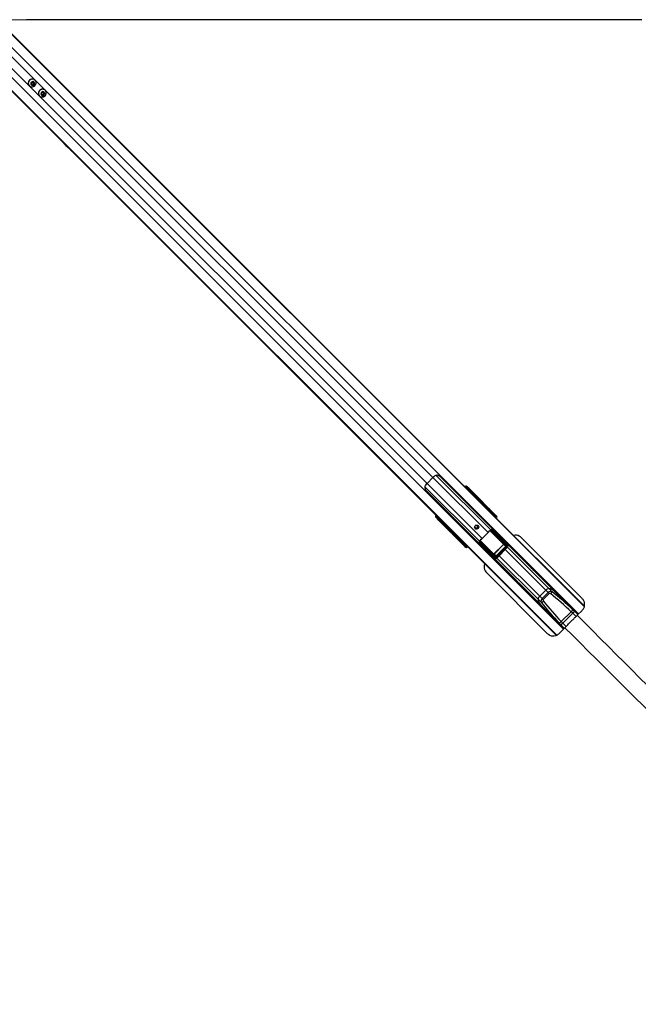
# Paper-space layout '3M DUO In Ground Anchor' of a CAD drawing. Header units: millimetres. Extents: x 10 to 10335, y 20 to 7920.
# Tile 84 of 116: x 3756 to 4488, y 6573 to 7739. Entities that reach past the tile are written whole.
import ezdxf

# ---------------------------------------------------------------- set-up
doc = ezdxf.new("R2010")
doc.units = ezdxf.units.MM

psp = doc.layouts.new('3M DUO In Ground Anchor')

# ---------------------------------------------------------------- linework, layer by layer
at = {"color": 8, "linetype": 'Continuous', "lineweight": 25}
for p, q in [((3721, 7732.24), (4417.61, 7035.62)), ((3729.54, 7738.96), (4424.24, 7044.26)), ((3729.8, 7739.21), (4307.23, 7161.78)), ((3703.11, 7714.35), (4399.72, 7017.73)), ((3696.13, 7705.55), (4273.96, 7127.72)), ((3696.38, 7705.8), (4391.68, 7010.5)), ((3745.27, 7697.04), (4245.2, 7197.11)), ((3738.31, 7690.08), (4238.24, 7190.14)), ((4245.2, 7197.11), (4310.38, 7131.93)), ((4249.19, 7199.7), (4313.7, 7135.19)), ((4235.64, 7186.16), (4300.16, 7121.64)), ((4238.24, 7190.14), (4303.42, 7124.96)), ((4285.98, 7183.3), (4286.55, 7183.8)), ((4287.67, 7183.06), (4286.9, 7182.38)), ((4309.7, 7159.59), (4310.35, 7160.38)), ((4310.49, 7160.31), (4309.8, 7159.49)), ((4251.54, 7148.8), (4252.04, 7149.36)), ((4252.96, 7148.44), (4252.28, 7147.67)), ((4310.72, 7158.29), (4424.35, 7044.66)), ((4313.46, 7155.83), (4313.71, 7156.08)), ((4314.16, 7155.64), (4313.9, 7155.38)), ((4314.43, 7154.85), (4314.69, 7155.11)), ((4314.92, 7154.87), (4314.69, 7155.11)), ((4314.8, 7154.48), (4315.37, 7155.16)), ((4315.5, 7155.09), (4314.91, 7154.38)), ((4315.47, 7155.26), (4315.18, 7155.55)), ((4318.5, 7150.97), (4318.74, 7150.73)), ((4318.64, 7151.11), (4318.88, 7150.87)), ((4318.7, 7150.58), (4318.71, 7150.59)), ((4274.97, 7124.99), (4275.75, 7125.65)), ((4275.86, 7125.54), (4275.04, 7124.86)), ((4277.11, 7124.57), (4391.32, 7010.36)), ((4328.66, 7118.37), (4312.63, 7134.4)), ((4312.83, 7134.55), (4328.78, 7118.6)), ((4313.65, 7135.06), (4314.17, 7134.64)), ((4279.26, 7121.63), (4279.52, 7121.89)), ((4279.58, 7120.26), (4279.54, 7120.29)), ((4279.96, 7121.44), (4279.71, 7121.18)), ((4279.79, 7120.16), (4280.09, 7119.87)), ((4280.19, 7119.98), (4280.86, 7120.54)), ((4280.24, 7120.66), (4280.49, 7120.91)), ((4280.47, 7120.42), (4280.24, 7120.66)), ((4280.97, 7120.44), (4280.26, 7119.84)), ((4283.58, 7116.3), (4283.54, 7116.34)), ((4284.47, 7116.47), (4284.24, 7116.7)), ((4284.61, 7116.61), (4284.38, 7116.84)), ((4284.75, 7116.63), (4284.76, 7116.64)), ((4300, 7119.86), (4300.65, 7119.37)), ((4316.75, 7106.56), (4300.81, 7122.5)), ((4300.98, 7122.68), (4316.98, 7106.68)), ((4333.57, 7114.56), (4332.63, 7115.51)), ((4333.54, 7114.53), (4382.26, 7065.81)), ((4320.78, 7101.77), (4319.84, 7102.71)), ((4320.81, 7101.8), (4369.53, 7053.08)), ((4323.58, 7104.57), (4371.62, 7056.53)), ((4330.77, 7111.76), (4378.82, 7063.72)), ((4410.64, 7036.59), (4414.58, 7032.65)), ((4398.76, 7024.71), (4402.7, 7020.77))]:
    psp.add_line(p, q, dxfattribs=at)
at = {"color": 7, "linetype": 'Continuous', "lineweight": 25}
for p, q in [((3729.93, 7739.35), (4299.62, 7169.67)), ((3695.99, 7705.41), (3807.63, 7593.78)), ((3767.51, 7661.12), (3767.6, 7661.03)), ((3769.91, 7664.21), (3771.14, 7665.43)), ((3770.3, 7662.6), (3769.91, 7664.21)), ((3770.73, 7662.78), (3770.22, 7662.9)), ((3771.91, 7662.21), (3770.3, 7662.6)), ((3771.53, 7662.59), (3770.73, 7662.78)), ((3771.14, 7665.43), (3772.75, 7665.05)), ((3772.15, 7663.2), (3771.53, 7662.59)), ((3771.53, 7662.59), (3771.91, 7662.21)), ((3773.13, 7663.44), (3771.91, 7662.21)), ((3772.76, 7663.81), (3772.15, 7663.2)), ((3772.45, 7665.12), (3772.57, 7664.62)), ((3772.57, 7664.62), (3772.76, 7663.81)), ((3772.75, 7665.05), (3773.13, 7663.44)), ((3772.76, 7663.81), (3773.13, 7663.44)), ((3774.31, 7667.75), (3774.22, 7667.84)), ((3779.48, 7649.14), (3779.58, 7649.05)), ((3781.89, 7652.23), (3783.11, 7653.45)), ((3782.28, 7650.62), (3781.89, 7652.23)), ((3782.71, 7650.8), (3782.2, 7650.92)), ((3783.89, 7650.23), (3782.28, 7650.62)), ((3783.51, 7650.61), (3782.71, 7650.8)), ((3783.11, 7653.45), (3784.73, 7653.07)), ((3784.13, 7651.22), (3783.51, 7650.61)), ((3783.51, 7650.61), (3783.89, 7650.23)), ((3785.11, 7651.46), (3783.89, 7650.23)), ((3784.74, 7651.83), (3784.13, 7651.22)), ((3784.42, 7653.14), (3784.55, 7652.64)), ((3784.55, 7652.64), (3784.74, 7651.83)), ((3784.73, 7653.07), (3785.11, 7651.46)), ((3784.74, 7651.83), (3785.11, 7651.46)), ((3786.29, 7655.77), (3786.2, 7655.86)), ((3807.63, 7593.78), (3810.88, 7590.52)), ((3810.88, 7590.52), (3812.77, 7588.64)), ((3810.88, 7590.52), (3812.77, 7588.64)), ((3812.77, 7588.64), (3818.14, 7583.26)), ((3818.14, 7583.26), (4266.1, 7135.31)), ((4245.2, 7197.11), (4238.24, 7190.14)), ((4416.97, 7034.99), (4253.6, 7198.36)), ((4284.61, 7187), (4285.95, 7185.66)), ((4285.86, 7186.05), (4284.61, 7187)), ((4286.55, 7183.8), (4285.92, 7184.28)), ((4285.95, 7185.66), (4286.57, 7185.19)), ((4310.35, 7160.38), (4287.67, 7183.06)), ((4288.49, 7183.41), (4319.63, 7152.27)), ((4288.73, 7183.38), (4320.51, 7151.6)), ((4236.99, 7181.74), (4400.36, 7018.37)), ((4299.62, 7169.67), (4301.77, 7167.51)), ((4301.77, 7167.51), (4308.45, 7160.84)), ((4307.23, 7161.78), (4309.88, 7158.93)), ((4307.23, 7161.78), (4309.39, 7159.62)), ((4308.45, 7160.84), (4309.53, 7159.76)), ((4309.39, 7159.62), (4309.64, 7159.37)), ((4309.39, 7159.62), (4309.69, 7159.3)), ((4309.53, 7159.76), (4424.41, 7044.88)), ((4313.83, 7156.32), (4310.51, 7160.33)), ((4311.2, 7160.35), (4314.51, 7156.34)), ((4249.68, 7149.4), (4248.35, 7150.73)), ((4249.29, 7149.49), (4248.35, 7150.73)), ((4250.16, 7148.77), (4249.68, 7149.4)), ((4251.06, 7149.43), (4251.54, 7148.8)), ((4309.69, 7159.3), (4309.64, 7159.37)), ((4309.64, 7159.37), (4310.72, 7158.29)), ((4310.9, 7158.02), (4310.72, 7158.29)), ((4315.05, 7155.81), (4312.69, 7158.78)), ((4312.74, 7158.72), (4312.69, 7158.78)), ((4315.08, 7155.77), (4312.74, 7158.72)), ((4314.16, 7155.64), (4313.71, 7156.08)), ((4314.69, 7155.11), (4314.16, 7155.64)), ((4314.51, 7156.34), (4315.05, 7155.81)), ((4314.67, 7154.62), (4314.92, 7154.87)), ((4315.08, 7155.77), (4315.05, 7155.81)), ((4317.82, 7152.28), (4315.5, 7155.09)), ((4316.25, 7155.04), (4318.51, 7152.3)), ((4319.01, 7151.81), (4317.42, 7153.8)), ((4317.46, 7153.76), (4317.42, 7153.8)), ((4319.04, 7151.77), (4317.46, 7153.76)), ((4317.57, 7151.9), (4317.71, 7152.04)), ((4317.57, 7151.9), (4318.02, 7151.45)), ((4317.71, 7152.04), (4318.16, 7151.59)), ((4318.16, 7151.59), (4318.02, 7151.45)), ((4318.02, 7151.45), (4318.5, 7150.97)), ((4318.64, 7151.11), (4318.16, 7151.59)), ((4318.5, 7150.97), (4318.64, 7151.11)), ((4318.51, 7152.3), (4319.01, 7151.81)), ((4318.74, 7150.73), (4318.88, 7150.87)), ((4319.01, 7151.81), (4319.04, 7151.77)), ((4319.63, 7152.27), (4320.51, 7151.6)), ((4283.07, 7115.72), (4251.94, 7146.85)), ((4251.96, 7146.61), (4283.74, 7114.83)), ((4252.28, 7147.67), (4274.97, 7124.99)), ((4266.1, 7135.31), (4268.25, 7133.16)), ((4268.25, 7133.16), (4274.56, 7126.84)), ((4276.38, 7125.46), (4273.96, 7127.72)), ((4273.96, 7127.72), (4277.11, 7124.57)), ((4274.56, 7126.84), (4275.64, 7125.76)), ((4275.01, 7124.84), (4279.02, 7121.52)), ((4275.64, 7125.76), (4391.12, 7010.29)), ((4277.11, 7124.57), (4277.3, 7124.45)), ((4310.38, 7131.93), (4303.42, 7124.96)), ((4331.17, 7116.61), (4313.95, 7133.83)), ((4314.19, 7134.3), (4331.41, 7117.08)), ((4332.51, 7117.08), (4315.18, 7134.37)), ((4316.48, 7134.49), (4333.44, 7117.57)), ((4324.18, 7127.45), (4331.22, 7120.42)), ((4421.84, 7053.85), (4349.94, 7125.94)), ((4279, 7120.83), (4275, 7124.15)), ((4276.56, 7122.66), (4279.54, 7120.29)), ((4276.56, 7122.66), (4276.63, 7122.61)), ((4276.62, 7122.61), (4279.58, 7120.26)), ((4279.54, 7120.29), (4279, 7120.83)), ((4279.26, 7121.63), (4279.71, 7121.18)), ((4279.71, 7121.18), (4280.24, 7120.66)), ((4280.26, 7119.84), (4283.06, 7117.52)), ((4283.04, 7116.84), (4280.31, 7119.1)), ((4280.47, 7120.42), (4280.73, 7120.68)), ((4281.54, 7117.92), (4283.54, 7116.34)), ((4281.58, 7117.89), (4283.58, 7116.3)), ((4283.54, 7116.34), (4283.04, 7116.84)), ((4283.74, 7114.83), (4283.07, 7115.72)), ((4283.3, 7117.64), (4283.44, 7117.78)), ((4283.75, 7117.19), (4283.3, 7117.64)), ((4283.89, 7117.33), (4283.44, 7117.78)), ((4283.89, 7117.33), (4283.75, 7117.19)), ((4283.75, 7117.19), (4284.24, 7116.7)), ((4284.38, 7116.84), (4283.89, 7117.33)), ((4284.24, 7116.7), (4284.38, 7116.84)), ((4284.47, 7116.47), (4284.61, 7116.61)), ((4284.61, 7116.61), (4284.7, 7116.71)), ((4300.61, 7120.05), (4300.71, 7121.17)), ((4317.78, 7101.91), (4300.86, 7118.87)), ((4300.98, 7120.16), (4318.26, 7102.84)), ((4318.27, 7103.93), (4301.05, 7121.15)), ((4301.51, 7121.4), (4318.73, 7104.17)), ((4317.36, 7106.64), (4328.7, 7117.98)), ((4328.81, 7117.87), (4317.47, 7106.53)), ((4319.6, 7103.97), (4331.37, 7115.74)), ((4331.58, 7115.53), (4319.81, 7103.76)), ((4319.84, 7102.71), (4332.63, 7115.51)), ((4320.78, 7101.77), (4333.57, 7114.56)), ((4328.7, 7117.98), (4328.81, 7117.87)), ((4328.78, 7118.6), (4331.17, 7116.61)), ((4331.37, 7115.74), (4328.81, 7117.87)), ((4330.89, 7121.07), (4330.73, 7120.91)), ((4330.9, 7121.06), (4330.74, 7120.9)), ((4333.44, 7117.57), (4331.22, 7120.42)), ((4331.37, 7115.74), (4331.58, 7115.53)), ((4333.65, 7117.33), (4331.45, 7120.16)), ((4361.79, 7089.81), (4331.48, 7120.13)), ((4307.9, 7111.16), (4314.92, 7104.12)), ((4314.43, 7104.61), (4314.27, 7104.45)), ((4314.44, 7104.6), (4314.28, 7104.44)), ((4314.92, 7104.12), (4317.78, 7101.91)), ((4315.18, 7103.89), (4318.01, 7101.7)), ((4315.21, 7103.87), (4345.53, 7073.55)), ((4318.73, 7104.17), (4316.75, 7106.56)), ((4317.36, 7106.64), (4317.47, 7106.53)), ((4317.47, 7106.53), (4319.6, 7103.97)), ((4319.6, 7103.97), (4319.81, 7103.76)), ((4308.55, 7084.55), (4380.45, 7012.45)), ((4308.56, 7084.54), (4308.55, 7084.55)), ((4308.56, 7084.54), (4380.46, 7012.44)), ((4389.1, 7062.5), (4369.21, 7082.39)), ((4352.95, 7066.13), (4372.84, 7046.24)), ((4371.62, 7056.53), (4378.82, 7063.72)), ((4374.44, 7053.71), (4371.62, 7056.53)), ((4374.44, 7053.71), (4381.63, 7060.91)), ((4382.76, 7059.78), (4375.57, 7052.58)), ((4381.63, 7060.91), (4378.82, 7063.72)), ((4382.76, 7059.78), (4381.63, 7060.91)), ((4385.96, 7062.11), (4382.26, 7065.81)), ((4412.69, 7038.78), (4388.01, 7063.45)), ((4373.23, 7049.38), (4369.53, 7053.08)), ((4396.57, 7022.65), (4371.89, 7047.33)), ((4375.57, 7052.58), (4374.44, 7053.71)), ((4397.08, 7026.48), (4408.86, 7038.26)), ((4410.63, 7036.53), (4398.81, 7024.71)), ((4416.67, 7034.8), (4412.69, 7038.78)), ((4415.96, 7033.98), (4421.77, 7039.74)), ((4400.54, 7018.68), (4396.57, 7022.65)), ((4380.46, 7012.44), (4380.45, 7012.45)), ((4380.46, 7012.44), (4382.93, 7010.72)), ((4394.52, 7012.49), (4401.32, 7019.35))]:
    psp.add_line(p, q, dxfattribs=at)
at = {"color": 7, "linetype": 'Continuous', "lineweight": 25, "flags": 128}
for points in [[(4492.47, 7739.34), (4449.64, 7739.31), (4406.8, 7739.29), (4363.97, 7739.27), (4321.14, 7739.25), (4278.3, 7739.23), (4235.47, 7739.21), (4192.64, 7739.19), (4149.8, 7739.17), (4106.97, 7739.15), (4064.14, 7739.13), (4021.31, 7739.11), (3978.47, 7739.09), (3935.64, 7739.07), (3892.81, 7739.05), (3849.97, 7739.03), (3807.14, 7739.01), (3764.31, 7738.99), (3736.1, 7738.98)], [(3767.79, 7667.55), (3767, 7666.53), (3766.51, 7665.35), (3766.34, 7664.09), (3766.52, 7662.86), (3767.02, 7661.74), (3767.82, 7660.82), (3768.85, 7660.17), (3770.03, 7659.82), (3771.29, 7659.82), (3772.52, 7660.15), (3773.63, 7660.8), (3774.54, 7661.71), (3775.19, 7662.83), (3775.53, 7664.06), (3775.52, 7665.31), (3775.18, 7666.5), (3774.52, 7667.52), (3773.6, 7668.32), (3772.48, 7668.83), (3771.25, 7669), (3770, 7668.84), (3768.82, 7668.34), (3767.79, 7667.55)], [(3769.94, 7665.4), (3769.42, 7664.64), (3769.22, 7663.75), (3769.36, 7662.88), (3769.84, 7662.14), (3770.57, 7661.67), (3771.45, 7661.52), (3772.34, 7661.72), (3773.1, 7662.24), (3773.62, 7663.01), (3773.83, 7663.89), (3773.68, 7664.77), (3773.2, 7665.5), (3772.47, 7665.98), (3771.59, 7666.13), (3770.7, 7665.93), (3769.94, 7665.4)], [(3779.77, 7655.57), (3778.98, 7654.55), (3778.49, 7653.37), (3778.32, 7652.11), (3778.5, 7650.88), (3779, 7649.76), (3779.8, 7648.84), (3780.83, 7648.19), (3782.01, 7647.84), (3783.27, 7647.84), (3784.5, 7648.17), (3785.61, 7648.82), (3786.52, 7649.74), (3787.17, 7650.85), (3787.51, 7652.08), (3787.5, 7653.33), (3787.16, 7654.52), (3786.5, 7655.55), (3785.58, 7656.34), (3784.46, 7656.85), (3783.23, 7657.02), (3781.98, 7656.86), (3780.8, 7656.36), (3779.77, 7655.57)], [(3781.92, 7653.42), (3781.4, 7652.66), (3781.2, 7651.77), (3781.34, 7650.9), (3781.82, 7650.16), (3782.55, 7649.69), (3783.43, 7649.54), (3784.32, 7649.74), (3785.08, 7650.26), (3785.6, 7651.03), (3785.81, 7651.91), (3785.66, 7652.79), (3785.18, 7653.52), (3784.45, 7654), (3783.57, 7654.15), (3782.68, 7653.95), (3781.92, 7653.42)], [(4288.49, 7183.41), (4288.43, 7183.44), (4288.36, 7183.44), (4288.27, 7183.43), (4288.16, 7183.39), (4288.04, 7183.33), (4287.92, 7183.26), (4287.8, 7183.17), (4287.67, 7183.06)], [(4251.94, 7146.85), (4251.91, 7146.91), (4251.9, 7146.99), (4251.92, 7147.08), (4251.96, 7147.18), (4252.01, 7147.3), (4252.09, 7147.42), (4252.18, 7147.55), (4252.28, 7147.67)], [(4295.15, 7136.66), (4294.65, 7137.43), (4294.49, 7138.36), (4294.7, 7139.29), (4295.25, 7140.09), (4296.05, 7140.64), (4296.99, 7140.86), (4297.91, 7140.7), (4298.68, 7140.2), (4299.18, 7139.43), (4299.34, 7138.5), (4299.13, 7137.57), (4298.58, 7136.77), (4297.78, 7136.22), (4296.84, 7136), (4295.92, 7136.16), (4295.15, 7136.66)], [(4369.21, 7082.39), (4369.21, 7082.4), (4368.45, 7083.12), (4367.23, 7084.28), (4365.73, 7085.71), (4364.95, 7086.47), (4364.2, 7087.21), (4363.51, 7087.91), (4362.89, 7088.55), (4361.98, 7089.53), (4361.6, 7089.98), (4361.79, 7089.81), (4361.79, 7089.81)], [(4345.53, 7073.55), (4345.53, 7073.55), (4345.37, 7073.74), (4345.82, 7073.36), (4346.79, 7072.45), (4347.43, 7071.84), (4348.14, 7071.14), (4348.88, 7070.39), (4349.64, 7069.61), (4351.06, 7068.11), (4352.22, 7066.89), (4352.95, 7066.13), (4352.95, 7066.13)]]:
    psp.add_lwpolyline(points, dxfattribs=at)
at = {"color": 7, "linetype": 'Continuous', "lineweight": 25}
for centre, radius, start, end in [((3770.86, 7664.28), 4.61, 133.24145, 223.28768), ((3771.06, 7664.48), 4.61, 46.71232, 136.75855), ((3771.04, 7664.09), 1.35, 230.99179, 256.65776), ((3771.06, 7664.26), 1.52, 257.35164, 315.60961), ((3771.08, 7664.28), 1.52, 314.39039, 12.64836), ((3771.25, 7664.3), 1.35, 13.34224, 39.00821), ((3782.84, 7652.3), 4.61, 133.24145, 223.28768), ((3783.04, 7652.5), 4.61, 46.71232, 136.75855), ((3783.02, 7652.11), 1.35, 230.99179, 256.65776), ((3783.04, 7652.28), 1.52, 257.35164, 315.60961), ((3783.06, 7652.3), 1.52, 314.39039, 12.64836), ((3783.23, 7652.32), 1.35, 13.34224, 39.00821), ((4261.12, 7181.24), 22.48, 127.85922, 135.08234), ((4254.11, 7174.23), 22.48, 134.91766, 142.14078), ((4285.22, 7184.99), 0.99, 314.43798, 43.24008), ((4285.85, 7184.51), 0.99, 314.43798, 43.24008), ((4301.88, 7154.27), 9.29, 33.24247, 44.95647), ((4302.96, 7153.19), 9.29, 33.24247, 44.95647), ((4310.62, 7160.72), 0.434, 231.72928, 251.7463), ((4310.61, 7160.71), 0.393, 232.7583, 255.20705), ((4311.24, 7160.41), 0.0808, 238.61917, 294.5412), ((4250.36, 7150.12), 0.99, 226.75992, 315.56202), ((4250.83, 7149.49), 0.99, 226.75992, 315.56202), ((4312.73, 7158.86), 0.0895, 240.88617, 298.89349), ((4314.18, 7155.98), 0.49, 47.34441, 136.12646), ((4315.64, 7155.5), 0.434, 231.72928, 251.7463), ((4316.01, 7155.66), 0.668, 217.05063, 229.04129), ((4316.29, 7155.14), 0.111, 245.66548, 306.32591), ((4317.47, 7153.91), 0.119, 247.07054, 308.1879), ((4318.18, 7151.94), 0.49, 47.34441, 136.12646), ((4296.28, 7138.92), 1.64, 169.33085, 318.5769), ((4296.24, 7139.11), 2.52, 237.67011, 32.32989), ((4296.41, 7139.06), 1.64, 311.9413, 100.15095), ((4281.12, 7133.41), 9.28, 225.04205, 236.62345), ((4274.63, 7124.74), 0.393, 14.79295, 37.2417), ((4274.63, 7124.72), 0.434, 18.2537, 38.27072), ((4282.2, 7132.34), 9.29, 225.04353, 236.75753), ((4282.29, 7146.07), 29.87, 309.60584, 315.036), ((4289.27, 7153.06), 29.87, 314.964, 320.39416), ((4314.34, 7134.16), 0.505, 108.68727, 219.91818), ((4314.49, 7133.85), 0.546, 123.97134, 181.36728), ((4315.13, 7134.51), 0.961, 172.42603, 192.65858), ((4315.91, 7134.34), 0.728, 147.14794, 177.58243), ((4315.82, 7134.43), 0.306, 26.52036, 60.3713), ((4274.93, 7124.1), 0.0808, 335.4588, 31.38083), ((4276.49, 7122.61), 0.0895, 331.10651, 29.11383), ((4279.36, 7121.17), 0.49, 133.87354, 222.65559), ((4279.68, 7119.34), 0.668, 40.95871, 52.94937), ((4279.85, 7119.71), 0.434, 18.2537, 38.27072), ((4280.21, 7119.05), 0.111, 323.67409, 24.33452), ((4281.43, 7117.88), 0.119, 321.8121, 22.92946), ((4283.4, 7117.17), 0.49, 133.87354, 222.65559), ((4301.01, 7119.44), 0.728, 92.41757, 122.85206), ((4300.92, 7119.52), 0.306, 209.6287, 243.47964), ((4301.19, 7121.01), 0.505, 50.08182, 161.31273), ((4300.84, 7120.22), 0.961, 77.34142, 97.57397), ((4301.5, 7120.85), 0.546, 88.63272, 146.02866), ((4328.51, 7118.59), 0.273, 303.97134, 1.36728), ((4331.72, 7116.62), 0.546, 123.97134, 181.36728), ((4333.41, 7116.47), 1.09, 88.7306, 146.07564), ((4316.75, 7106.84), 0.273, 268.63272, 326.02866), ((4318.87, 7101.93), 1.09, 123.92436, 181.2694), ((4318.72, 7103.63), 0.546, 88.63272, 146.02866), ((4375.25, 7051.97), 5.82, 128.48339, 168.94089), ((4383.38, 7060.1), 5.82, 101.05911, 141.51661), ((4380.3, 7052.83), 13.13, 54.01655, 81.40448), ((4380.74, 7054.02), 11.89, 38.44763, 82.66725), ((4380.6, 7063.25), 5.48, 315.52626, 348.01965), ((4382.51, 7055.05), 13.13, 188.59552, 215.98345), ((4381.45, 7054.68), 12.03, 187.60486, 231.28026), ((4372.1, 7054.74), 5.48, 281.98035, 314.47374), ((4406, 7045.25), 0.5, 45, 117.5424), ((4406.28, 7041.61), 4.23, 307.59901, 350.40764), ((4390.09, 7029.34), 0.5, 152.4576, 225), ((4393.73, 7029.06), 4.23, 279.59236, 322.40099)]:
    psp.add_arc(centre, radius, start, end, dxfattribs=at)
at = {"color": 8, "linetype": 'Continuous', "lineweight": 25}
for centre, radius, start, end in [((4314.57, 7146.43), 5.87, 41.25054, 45.15326), ((4319.52, 7151.44), 0.841, 82.28287, 139.93679), ((4283.91, 7115.83), 0.841, 130.06321, 187.71713), ((4288.92, 7120.77), 5.87, 224.84674, 228.74946)]:
    psp.add_arc(centre, radius, start, end, dxfattribs=at)
at = {"color": 7, "linetype": 'Continuous', "lineweight": 25}
for centre, major_axis, ratio, start_param, end_param in [((4282.52, 7184.84), (2.12, 2.12), 0.3332373, 0.0460032, 1.1020644), ((4287.86, 7184.06), (2.16, -2.09), 0.0437882, 1.198143, 2.7936891), ((4287.21, 7183.14), (0.785, -0.639), 0.2458274, 1.1617505, 2.7572966), ((4287.91, 7183.86), (1.44, -1.39), 0.0437882, 1.198143, 2.7936891), ((4243.05, 7113.1), (111.12, -111.12), 0.5090905, 1.5009832, 1.5707963), ((4245.2, 7110.94), (111.12, -111.12), 0.5090905, 1.5009832, 1.5707963), ((4309.73, 7160.76), (0.707, 0.707), 0.7189668, 4.8869219, 4.9129515), ((4309.9, 7160.59), (0.884, 0.884), 0.5038084, 4.8869219, 4.9129515), ((4340.23, 7129.9), (-35.43, 37.2), 0.0008553, 0.6112874, 0.6811213), ((4340.41, 7130.07), (-35.61, 37.02), 0.0006506, 0.6130152, 0.6828491), ((4250.5, 7152.82), (2.12, 2.12), 0.3332373, 2.0395283, 3.0955894), ((4251.29, 7147.49), (-2.09, 2.16), 0.0437882, 0.3479035, 1.9434496), ((4251.49, 7147.44), (-1.39, 1.44), 0.0437882, 0.3479035, 1.9434496), ((4252.2, 7148.13), (-0.639, 0.785), 0.2458274, 0.3842961, 1.9798422), ((4310.09, 7158.83), (-0.84, 0.881), 0.0657772, 1.3924264, 3.4878285), ((4313.65, 7156.15), (0.177, 0.177), 0.3707577, 4.712389, 6.2482787), ((4313.97, 7155.82), (0.53, 0.53), 0.3488464, 4.712389, 6.2482787), ((4314.51, 7155.28), (0.53, 0.53), 0.3269351, 4.712389, 6.2482787), ((4316.03, 7154.47), (-0.53, 0.807), 0.7739721, 0.0350654, 0.2290661), ((4315.99, 7154.56), (-0.412, 0.606), 0.6786266, 0.0317964, 0.2257971), ((4340.23, 7129.9), (-35.43, 37.2), 0.0008553, 0.8280151, 0.8721642), ((4340.41, 7130.07), (-35.61, 37.02), 0.0006506, 0.8297429, 0.873892), ((4317.64, 7152.11), (0.177, 0.177), 0.3707577, 4.712389, 6.2482787), ((4317.97, 7151.78), (0.53, 0.53), 0.3488464, 4.712389, 6.2482787), ((4318.47, 7151.28), (0.53, 0.53), 0.3269351, 4.712389, 6.2482787), ((4318.18, 7150.88), (1.64, 1.17), 0.9315113, 4.8646233, 6.4365756), ((4319, 7150.26), (1.85, 0.87), 0.9070391, 5.0270761, 6.5990284), ((4322.67, 7191.87), (110.67, -110.67), 0.511129, 4.712389, 4.7822022), ((4324.82, 7189.73), (110.67, -110.67), 0.511129, 4.712389, 4.7813953), ((4274.59, 7125.61), (0.707, 0.707), 0.7189668, 4.5118264, 4.5378561), ((4274.75, 7125.45), (0.884, 0.884), 0.5038084, 4.5118264, 4.5378561), ((4276.49, 7125.26), (0.881, -0.84), 0.0657772, 5.9369495, 8.0344472), ((4284.15, 7157.57), (41.6, -33.9), 0.0110023, 0.7814777, 0.8206809), ((4315.65, 7130.66), (-2.88, 2.88), 0.8216782, 5.5267292, 5.8030992), ((4333.89, 7119.05), (95.89, -95.53), 0.0067116, 4.5393487, 4.6176246), ((4305.44, 7095.11), (37.2, -35.43), 0.0008553, 2.4604714, 2.5303052), ((4305.27, 7094.93), (37.02, -35.61), 0.0006506, 2.4587436, 2.5285774), ((4279.52, 7121.37), (0.53, 0.53), 0.3488464, 3.1764992, 4.712389), ((4279.19, 7121.7), (0.177, 0.177), 0.3707577, 3.1764992, 4.712389), ((4280.06, 7120.83), (0.53, 0.53), 0.3269351, 3.1764992, 4.712389), ((4280.88, 7119.32), (0.807, -0.53), 0.7739721, 2.9125265, 3.1065273), ((4280.79, 7119.35), (0.606, -0.412), 0.6786266, 2.9157956, 3.1097963), ((4305.27, 7094.93), (37.02, -35.61), 0.0006506, 2.2677006, 2.3118497), ((4305.44, 7095.11), (37.2, -35.43), 0.0008553, 2.2694285, 2.3135775), ((4283.56, 7117.37), (0.53, 0.53), 0.3488464, 3.1764992, 4.712389), ((4283.24, 7117.7), (0.177, 0.177), 0.3707577, 3.1764992, 4.712389), ((4284.46, 7117.16), (1.17, 1.64), 0.9315113, 2.9882024, 4.5601547), ((4284.06, 7116.87), (0.53, 0.53), 0.3269351, 3.1764992, 4.712389), ((4285.09, 7116.34), (0.87, 1.85), 0.9070391, 2.8257495, 4.3977018), ((4316.3, 7101.45), (-95.53, 95.89), 0.0067116, 4.8071533, 4.8854516), ((4277.77, 7151.19), (-33.9, 41.6), 0.0110023, 2.3209117, 2.3601149), ((4304.69, 7119.7), (-2.88, 2.88), 0.8216782, 0.4800861, 0.7564561), ((4328.48, 7118.2), (0.236, -0.207), 0.7970868, 6.2312804, 7.7723944), ((4328.42, 7118.25), (0.405, -0.365), 0.9161681, 6.2413135, 7.7824275), ((4330.79, 7116.28), (0.597, -0.518), 0.6325845, 6.2301257, 7.7712397), ((4329.85, 7118.96), (-1.51, 1.79), 0.8546341, 4.6645809, 4.8131707), ((4330.68, 7116.39), (0.943, -0.827), 0.7970868, 6.2312804, 7.7723944), ((4331.82, 7116.35), (-0.754, 0.894), 0.8546341, 3.2142689, 4.8131707), ((4332.06, 7116.12), (-1.4, 1.6), 0.940187, 3.2009254, 4.7998272), ((4316.38, 7105.49), (1.79, -1.51), 0.8546341, 4.6116072, 4.7601971), ((4317.09, 7106.93), (-0.365, 0.405), 0.9161681, 1.6423505, 3.1834644), ((4317.15, 7106.87), (-0.207, 0.236), 0.7970868, 1.6523835, 3.1934975), ((4319.23, 7103.29), (1.6, -1.4), 0.940187, 4.6249508, 6.2238526), ((4318.99, 7103.52), (0.894, -0.754), 0.8546341, 4.6116072, 6.210509), ((4318.95, 7104.67), (-0.827, 0.943), 0.7970868, 1.6523835, 3.1934975), ((4319.07, 7104.55), (-0.518, 0.597), 0.6325845, 1.6535383, 3.1946523), ((4383.61, 7058.93), (2.83, 2.83), 0.6985117, 0.2090536, 1.5707963), ((4384.1, 7058.44), (1.34, -1.34), 0.5289703, 1.77985, 3.1415927), ((4338.18, 6951.04), (149.48, -149.48), 0.5289703, 1.6261864, 1.77985), ((4337.69, 6951.53), (150.12, -150.12), 0.5408496, 1.6261864, 1.77985), ((4376.41, 7051.74), (2.83, 2.83), 0.6985117, 1.5707963, 2.932539), ((4483.82, 7097.65), (150.12, -150.12), 0.5408496, 4.5033353, 4.6569989), ((4376.9, 7051.25), (1.34, -1.34), 0.5289703, 3.1415927, 4.5033353), ((4484.31, 7097.16), (149.48, -149.48), 0.5289703, 4.5033353, 4.6569989)]:
    psp.add_ellipse(centre, major_axis=major_axis, ratio=ratio, start_param=start_param, end_param=end_param, dxfattribs=at)
at = {"color": 8, "linetype": 'Continuous', "lineweight": 25}
for centre, major_axis, ratio, start_param, end_param in [((4283.86, 7183.51), (2.12, 2.12), 0.3331675, 0.0458656, 1.1027988), ((4284.53, 7182.85), (1.41, 1.41), 0.3332373, 0.0460032, 0.8278434), ((4251.83, 7151.48), (2.12, 2.12), 0.3331675, 2.0387938, 3.0957271), ((4252.5, 7150.82), (1.41, 1.41), 0.3332373, 2.3137493, 3.0955894), ((4317.5, 7151.97), (0.177, 0.177), 0.3707577, 4.158029, 4.712389), ((4318.05, 7151.25), (0.923, 0.434), 0.9070391, 5.0270761, 5.5756231), ((4325.06, 7124.26), (-14.06, 17.25), 0.0111298, 0.8672635, 0.9272648), ((4283.38, 7117.84), (0.177, 0.177), 0.3707577, 4.712389, 5.266749), ((4284.09, 7117.29), (0.434, 0.923), 0.9070391, 4.0751234, 4.3977018), ((4311.08, 7110.28), (17.25, -14.06), 0.0111298, 2.2143278, 2.2743292)]:
    psp.add_ellipse(centre, major_axis=major_axis, ratio=ratio, start_param=start_param, end_param=end_param, dxfattribs=at)
at = {"color": 7, "linetype": 'Continuous', "lineweight": 25}
for points, knots in [([(3818.14, 7583.26), (3818.15, 7583.25), (3818.16, 7583.24), (3818.17, 7583.23), (3818.18, 7583.23), (3818.18, 7583.22), (3818.19, 7583.22), (3818.22, 7583.19), (3818.32, 7583.09), (3818.32, 7583.12), (3817.96, 7583.54), (3817.27, 7584.29), (3816.32, 7585.27), (3815.21, 7586.38), (3813.7, 7587.85), (3811.85, 7589.67), (3809.77, 7591.73), (3807.96, 7593.58), (3806.96, 7594.65), (3806.45, 7595.19)], [0, 0, 0, 0, 0.0044503, 0.0066753, 0.0077879, 0.008066, 0.0091785, 0.0136288, 0.0314452, 0.1016233, 0.1718238, 0.2411508, 0.3100999, 0.383134, 0.458209, 0.5947679, 0.7334595, 0.8646734, 1, 1, 1, 1]), ([(3806.45, 7595.19), (3806.98, 7594.61), (3808.05, 7593.45), (3809.76, 7591.7), (3811.12, 7590.32), (3811.87, 7589.57), (3812.32, 7589.13), (3812.55, 7588.9), (3812.66, 7588.79)], [0, 0, 0, 0, 0.32573809, 0.6504631, 0.82297, 0.91108296, 0.95546042, 1, 1, 1, 1]), ([(3812.66, 7588.79), (3812.25, 7589.2), (3811.42, 7590.02), (3810.16, 7591.26), (3808.89, 7592.52), (3808.05, 7593.36), (3807.63, 7593.78)], [0, 0, 0, 0, 0.246929, 0.4946729, 0.7462542, 1, 1, 1, 1]), ([(3816.73, 7584.69), (3816.72, 7584.71), (3816.69, 7584.74), (3816.66, 7584.76), (3816.66, 7584.76), (3816.71, 7584.7), (3816.84, 7584.57), (3817.01, 7584.4), (3817.15, 7584.26), (3817.23, 7584.17), (3817.3, 7584.11), (3817.33, 7584.08), (3817.35, 7584.06)], [0, 0, 0, 0, 0.054405, 0.108823, 0.1829634, 0.3047893, 0.5225139, 0.7535655, 0.8287105, 0.9044489, 0.9590035, 1, 1, 1, 1]), ([(3817.35, 7584.06), (3817.36, 7584.05), (3817.39, 7584.02), (3817.42, 7583.99), (3817.42, 7583.99), (3817.37, 7584.05), (3817.24, 7584.18), (3817.08, 7584.35), (3816.93, 7584.49), (3816.85, 7584.58), (3816.78, 7584.64), (3816.75, 7584.68), (3816.73, 7584.69)], [0, 0, 0, 0, 0.0540569, 0.1081326, 0.1814802, 0.301957, 0.5184285, 0.7487789, 0.8245238, 0.9008545, 0.9552158, 1, 1, 1, 1]), ([(4253.6, 7198.36), (4253.41, 7198.53), (4252.96, 7198.92), (4251.89, 7199.48), (4250.47, 7199.85), (4248.78, 7199.82), (4247.8, 7199.26), (4247.32, 7198.98)], [0, 0, 0, 0, 0.1096269, 0.2567278, 0.4997884, 0.7551779, 1, 1, 1, 1]), ([(4236.36, 7188.02), (4236.11, 7187.61), (4235.62, 7186.79), (4235.47, 7185.27), (4235.71, 7183.89), (4236.2, 7182.77), (4236.63, 7182.12), (4236.9, 7181.83), (4236.99, 7181.74)], [0, 0, 0, 0, 0.2129283, 0.4246049, 0.6767712, 0.8300264, 0.9444848, 1, 1, 1, 1]), ([(4310.37, 7160.4), (4310.38, 7160.41), (4310.42, 7160.47), (4310.53, 7160.55), (4310.7, 7160.61), (4310.85, 7160.61), (4311.01, 7160.55), (4311.15, 7160.46), (4311.23, 7160.38), (4311.27, 7160.34)], [0, 0, 0, 0, 0.0324038, 0.2220781, 0.3811988, 0.5433613, 0.6728153, 0.8347469, 1, 1, 1, 1]), ([(4311.2, 7160.35), (4311.17, 7160.38), (4311.12, 7160.43), (4311.04, 7160.48), (4310.97, 7160.51), (4310.93, 7160.52), (4310.85, 7160.53), (4310.76, 7160.52), (4310.64, 7160.47), (4310.55, 7160.39), (4310.51, 7160.34), (4310.51, 7160.33)], [0, 0, 0, 0, 0.1655111, 0.2835853, 0.3149316, 0.4135053, 0.4333733, 0.5928838, 0.760419, 0.9651718, 1, 1, 1, 1]), ([(4314.92, 7154.87), (4314.96, 7154.91), (4315.05, 7155.02), (4315.16, 7155.19), (4315.21, 7155.4), (4315.19, 7155.6), (4315.12, 7155.71), (4315.08, 7155.77)], [0, 0, 0, 0, 0.1521127, 0.4191034, 0.6236006, 0.7983813, 1, 1, 1, 1]), ([(4315.47, 7155.26), (4315.53, 7155.29), (4315.63, 7155.34), (4315.82, 7155.36), (4316.01, 7155.31), (4316.2, 7155.2), (4316.3, 7155.1), (4316.36, 7155.05)], [0, 0, 0, 0, 0.1837229, 0.3577538, 0.5459259, 0.7461896, 1, 1, 1, 1]), ([(4316.25, 7155.04), (4316.2, 7155.08), (4316.13, 7155.15), (4315.98, 7155.23), (4315.84, 7155.26), (4315.69, 7155.23), (4315.61, 7155.18), (4315.57, 7155.16)], [0, 0, 0, 0, 0.2616949, 0.4547577, 0.6342319, 0.8078503, 1, 1, 1, 1]), ([(4318.64, 7150.65), (4318.65, 7150.66), (4318.69, 7150.69), (4318.72, 7150.72), (4318.74, 7150.73)], [0, 0, 0, 0, 0.477115, 1, 1, 1, 1]), ([(4318.88, 7150.87), (4318.91, 7150.91), (4319.01, 7151.02), (4319.12, 7151.19), (4319.16, 7151.4), (4319.14, 7151.6), (4319.08, 7151.71), (4319.04, 7151.77)], [0, 0, 0, 0, 0.1521127, 0.4191034, 0.6236006, 0.7983813, 1, 1, 1, 1]), ([(4275, 7124.07), (4274.96, 7124.11), (4274.89, 7124.19), (4274.8, 7124.32), (4274.74, 7124.47), (4274.73, 7124.63), (4274.77, 7124.75), (4274.83, 7124.87), (4274.89, 7124.93), (4274.95, 7124.97)], [0, 0, 0, 0, 0.1677551, 0.3094261, 0.4421052, 0.5973632, 0.7692312, 0.8002226, 1, 1, 1, 1]), ([(4275.01, 7124.84), (4274.97, 7124.8), (4274.88, 7124.72), (4274.82, 7124.58), (4274.81, 7124.45), (4274.83, 7124.38), (4274.86, 7124.31), (4274.88, 7124.28), (4274.93, 7124.21), (4274.97, 7124.18), (4275, 7124.15)], [0, 0, 0, 0, 0.2158633, 0.4289558, 0.5802581, 0.6862162, 0.7010964, 0.8134316, 0.8319841, 1, 1, 1, 1]), ([(4313.7, 7135.19), (4313.34, 7134.96), (4312.83, 7134.65), (4312.4, 7134.16), (4312.28, 7134.02)], [0, 0, 0, 0, 0.720131, 1, 1, 1, 1]), ([(4317.93, 7134.04), (4317.92, 7134.04), (4317.71, 7134.25), (4317.11, 7134.76), (4316.09, 7135.28), (4315.02, 7135.47), (4314.23, 7135.41), (4313.87, 7135.26), (4313.7, 7135.19)], [0, 0, 0, 0, 0.0026713, 0.1953579, 0.507159, 0.7219581, 0.8748674, 1, 1, 1, 1]), ([(4314.17, 7134.64), (4314.38, 7134.67), (4314.75, 7134.75), (4315.12, 7134.74), (4315.3, 7134.73)], [0, 0, 0, 0, 0.544713, 1, 1, 1, 1]), ([(4316.1, 7134.56), (4316.04, 7134.56), (4315.93, 7134.54), (4315.67, 7134.49), (4315.4, 7134.43), (4315.23, 7134.38), (4315.18, 7134.37)], [0, 0, 0, 0, 0.2055736, 0.4344383, 0.8552633, 1, 1, 1, 1]), ([(4315.3, 7134.73), (4315.43, 7134.73), (4315.62, 7134.71), (4315.85, 7134.7), (4315.94, 7134.7), (4315.97, 7134.69)], [0, 0, 0, 0, 0.5927869, 0.8158087, 1, 1, 1, 1]), ([(4316.48, 7134.49), (4316.47, 7134.49), (4316.42, 7134.54), (4316.27, 7134.64), (4316.09, 7134.67), (4315.97, 7134.69)], [0, 0, 0, 0, 0.0107069, 0.4125943, 1, 1, 1, 1]), ([(4316.48, 7134.49), (4316.48, 7134.49), (4316.44, 7134.52), (4316.33, 7134.58), (4316.19, 7134.57), (4316.1, 7134.56)], [0, 0, 0, 0, 0.0107069, 0.4125955, 1, 1, 1, 1]), ([(4349.94, 7125.94), (4349.11, 7126.64), (4347.45, 7128.03), (4344.26, 7128.88), (4341.88, 7129.02), (4340.8, 7128.61), (4340.71, 7128.58)], [0, 0, 0, 0, 0.3276563, 0.6559731, 0.9699585, 1, 1, 1, 1]), ([(4347.52, 7127.69), (4347.46, 7127.73), (4346.54, 7128.41), (4344.24, 7128.82), (4341.9, 7129.01), (4340.81, 7128.61), (4340.72, 7128.57)], [0, 0, 0, 0, 0.0307225, 0.5036683, 0.9559685, 1, 1, 1, 1]), ([(4279.58, 7120.26), (4279.64, 7120.22), (4279.74, 7120.16), (4279.91, 7120.14), (4280.05, 7120.16), (4280.2, 7120.22), (4280.34, 7120.3), (4280.43, 7120.39), (4280.47, 7120.42)], [0, 0, 0, 0, 0.1998087, 0.3510808, 0.4935224, 0.6444374, 0.8490333, 1, 1, 1, 1]), ([(4280.3, 7118.99), (4280.25, 7119.03), (4280.17, 7119.12), (4280.06, 7119.28), (4279.99, 7119.48), (4279.99, 7119.69), (4280.06, 7119.81), (4280.09, 7119.87)], [0, 0, 0, 0, 0.1896653, 0.387972, 0.5975579, 0.804387, 1, 1, 1, 1]), ([(4280.19, 7119.77), (4280.16, 7119.73), (4280.11, 7119.65), (4280.09, 7119.54), (4280.1, 7119.44), (4280.11, 7119.38), (4280.15, 7119.29), (4280.21, 7119.19), (4280.28, 7119.13), (4280.31, 7119.1)], [0, 0, 0, 0, 0.204018, 0.3683635, 0.408955, 0.5625699, 0.6085277, 0.8027053, 1, 1, 1, 1]), ([(4283.58, 7116.3), (4283.63, 7116.27), (4283.74, 7116.2), (4283.91, 7116.18), (4284.05, 7116.2), (4284.2, 7116.26), (4284.34, 7116.35), (4284.43, 7116.43), (4284.47, 7116.47)], [0, 0, 0, 0, 0.1998087, 0.3510808, 0.4935224, 0.6444374, 0.8490333, 1, 1, 1, 1]), ([(4300.16, 7121.64), (4300.09, 7121.48), (4299.93, 7121.11), (4299.87, 7120.32), (4300.07, 7119.25), (4300.59, 7118.24), (4301.09, 7117.63), (4301.31, 7117.42), (4301.31, 7117.42)], [0, 0, 0, 0, 0.1251326, 0.2780419, 0.492841, 0.8046421, 0.9973287, 1, 1, 1, 1]), ([(4301.32, 7123.06), (4300.99, 7122.74), (4300.52, 7122.29), (4300.24, 7121.78), (4300.16, 7121.64)], [0, 0, 0, 0, 0.7198695, 1, 1, 1, 1]), ([(4300.65, 7119.37), (4300.65, 7119.41), (4300.65, 7119.49), (4300.63, 7119.72), (4300.62, 7119.91), (4300.61, 7120.05)], [0, 0, 0, 0, 0.1841913, 0.4072131, 1, 1, 1, 1]), ([(4300.86, 7118.87), (4300.86, 7118.87), (4300.81, 7118.93), (4300.7, 7119.08), (4300.67, 7119.26), (4300.65, 7119.37)], [0, 0, 0, 0, 0.0107059, 0.4231481, 1, 1, 1, 1]), ([(4300.86, 7118.87), (4300.86, 7118.87), (4300.83, 7118.91), (4300.77, 7119.01), (4300.78, 7119.16), (4300.78, 7119.25)], [0, 0, 0, 0, 0.010706, 0.4231493, 1, 1, 1, 1]), ([(4300.98, 7120.16), (4300.94, 7120.03), (4300.89, 7119.84), (4300.84, 7119.59), (4300.81, 7119.41), (4300.79, 7119.3), (4300.78, 7119.25)], [0, 0, 0, 0, 0.4255346, 0.5656144, 0.7944513, 1, 1, 1, 1]), ([(4306.37, 7095.04), (4306.11, 7094.34), (4305.49, 7092.65), (4305.67, 7089.73), (4306.66, 7086.78), (4307.93, 7085.28), (4308.55, 7084.55)], [0, 0, 0, 0, 0.193497, 0.4701463, 0.7418031, 1, 1, 1, 1]), ([(4306.38, 7095.02), (4306.12, 7094.33), (4305.5, 7092.64), (4305.69, 7089.72), (4306.67, 7086.77), (4307.94, 7085.27), (4308.56, 7084.54)], [0, 0, 0, 0, 0.193121, 0.4698993, 0.7416812, 1, 1, 1, 1]), ([(4421.77, 7039.74), (4422.52, 7040.66), (4424.01, 7042.49), (4424.88, 7045.93), (4424.66, 7048.89), (4423.81, 7051.15), (4422.94, 7052.65), (4422.18, 7053.48), (4421.84, 7053.85)], [0, 0, 0, 0, 0.2202754, 0.4401329, 0.6705522, 0.7881835, 0.905778, 1, 1, 1, 1]), ([(4401.32, 7019.35), (4402.79, 7020.82), (4405.77, 7023.82), (4409.79, 7027.84), (4413.21, 7031.25), (4415.04, 7033.07), (4415.96, 7033.98)], [0, 0, 0, 0, 0.3052568, 0.6193666, 0.8086606, 1, 1, 1, 1]), ([(4408.86, 7038.26), (4409.11, 7038.04), (4409.6, 7037.58), (4410.21, 7036.98), (4410.52, 7036.65), (4410.63, 7036.53)], [0, 0, 0, 0, 0.38767042, 0.77513391, 1, 1, 1, 1]), ([(4410.45, 7040.91), (4410.94, 7040.44), (4411.78, 7039.65), (4412.57, 7038.85), (4412.9, 7038.53)], [0, 0, 0, 0, 0.5844146, 1, 1, 1, 1]), ([(4410.63, 7036.53), (4410.63, 7036.54), (4410.63, 7036.55), (4410.64, 7036.57), (4410.64, 7036.59)], [0, 0, 0, 0, 0.1855901, 1, 1, 1, 1]), ([(4412.9, 7038.53), (4412.95, 7038.47), (4413.05, 7038.35), (4413.07, 7038.25), (4412.89, 7038.19), (4412.45, 7038.08), (4411.79, 7037.75), (4411.21, 7037.32), (4410.84, 7036.93), (4410.7, 7036.74), (4410.65, 7036.63), (4410.64, 7036.59), (4410.64, 7036.59)], [0, 0, 0, 0, 0.07844, 0.1573686, 0.2633954, 0.4441728, 0.6334379, 0.8440791, 0.9267955, 0.9725301, 0.9949827, 1, 1, 1, 1]), ([(4412.69, 7038.78), (4412.68, 7038.79), (4412.65, 7038.82), (4412.61, 7038.85), (4412.58, 7038.88), (4412.57, 7038.89), (4412.56, 7038.9), (4412.55, 7038.91), (4412.55, 7038.91), (4412.57, 7038.89), (4412.68, 7038.76), (4412.8, 7038.63), (4412.9, 7038.53)], [0, 0, 0, 0, 0.051749, 0.1059095, 0.1270448, 0.1483911, 0.1631752, 0.1779385, 0.2009422, 0.2568224, 0.4601286, 1, 1, 1, 1]), ([(4394.44, 7024.89), (4394.9, 7024.41), (4395.7, 7023.57), (4396.49, 7022.78), (4396.82, 7022.45)], [0, 0, 0, 0, 0.5844146, 1, 1, 1, 1]), ([(4396.57, 7022.65), (4396.55, 7022.67), (4396.53, 7022.7), (4396.49, 7022.73), (4396.46, 7022.76), (4396.45, 7022.77), (4396.44, 7022.79), (4396.43, 7022.79), (4396.43, 7022.8), (4396.46, 7022.78), (4396.58, 7022.67), (4396.72, 7022.54), (4396.82, 7022.45)], [0, 0, 0, 0, 0.051749, 0.1059095, 0.1270448, 0.1483911, 0.1631752, 0.1779385, 0.2009422, 0.2568224, 0.4601286, 1, 1, 1, 1]), ([(4396.82, 7022.45), (4396.88, 7022.4), (4396.99, 7022.29), (4397.09, 7022.28), (4397.15, 7022.46), (4397.27, 7022.89), (4397.59, 7023.55), (4398.03, 7024.14), (4398.42, 7024.5), (4398.61, 7024.64), (4398.71, 7024.7), (4398.75, 7024.71), (4398.76, 7024.71)], [0, 0, 0, 0, 0.07844, 0.1573686, 0.2633954, 0.4441728, 0.6334379, 0.8440791, 0.9267955, 0.9725301, 0.9949827, 1, 1, 1, 1]), ([(4397.08, 7026.48), (4397.31, 7026.24), (4397.76, 7025.74), (4398.37, 7025.13), (4398.69, 7024.83), (4398.81, 7024.71)], [0, 0, 0, 0, 0.3876704, 0.7751339, 1, 1, 1, 1]), ([(4398.81, 7024.71), (4398.81, 7024.71), (4398.79, 7024.71), (4398.77, 7024.71), (4398.76, 7024.71)], [0, 0, 0, 0, 0.1855901, 1, 1, 1, 1]), ([(4380.45, 7012.45), (4381.37, 7011.71), (4383.2, 7010.22), (4386.66, 7009.38), (4389.62, 7009.64), (4391.88, 7010.52), (4393.35, 7011.41), (4394.16, 7012.16), (4394.52, 7012.49)], [0, 0, 0, 0, 0.2221241, 0.4438649, 0.6751156, 0.7922351, 0.9093154, 1, 1, 1, 1])]:
    psp.add_open_spline(points, degree=3, knots=knots, dxfattribs=at)
at = {"color": 8, "linetype": 'Continuous', "lineweight": 25}
for points, knots in [([(4312.77, 7158.78), (4312.8, 7158.75), (4312.91, 7158.62), (4313.03, 7158.46), (4313.08, 7158.31), (4313.09, 7158.28)], [0, 0, 0, 0, 0.1602261, 0.8447731, 1, 1, 1, 1]), ([(4317.54, 7153.82), (4317.56, 7153.79), (4317.68, 7153.66), (4317.81, 7153.48), (4317.86, 7153.29), (4317.87, 7153.24)], [0, 0, 0, 0, 0.1380476, 0.7551829, 1, 1, 1, 1]), ([(4315.97, 7134.69), (4315.86, 7134.84), (4315.7, 7135.06), (4315.54, 7135.27), (4315.48, 7135.34)], [0, 0, 0, 0, 0.6751407, 1, 1, 1, 1]), ([(4277.03, 7122.29), (4276.96, 7122.31), (4276.79, 7122.37), (4276.65, 7122.49), (4276.56, 7122.57)], [0, 0, 0, 0, 0.4026587, 1, 1, 1, 1]), ([(4282.09, 7117.48), (4281.99, 7117.51), (4281.79, 7117.58), (4281.61, 7117.73), (4281.53, 7117.8)], [0, 0, 0, 0, 0.49518286, 1, 1, 1, 1]), ([(4300.71, 7121.17), (4300.63, 7121.27), (4300.49, 7121.44), (4300.35, 7121.62), (4300.28, 7121.7)], [0, 0, 0, 0, 0.55435218, 1, 1, 1, 1]), ([(4415.96, 7033.98), (4514.44, 6935.32), (4663.42, 6786.07), (4811.79, 6636.36), (4862.07, 6585.62)], [0, 0, 0, 0, 0.6610551, 1, 1, 1, 1]), ([(4849.56, 6573.33), (4798.86, 6623.58), (4649.19, 6771.91), (4499.98, 6920.86), (4401.32, 7019.35)], [0, 0, 0, 0, 0.3387683, 1, 1, 1, 1])]:
    psp.add_open_spline(points, degree=3, knots=knots, dxfattribs=at)

doc.saveas('drawing.dxf')
